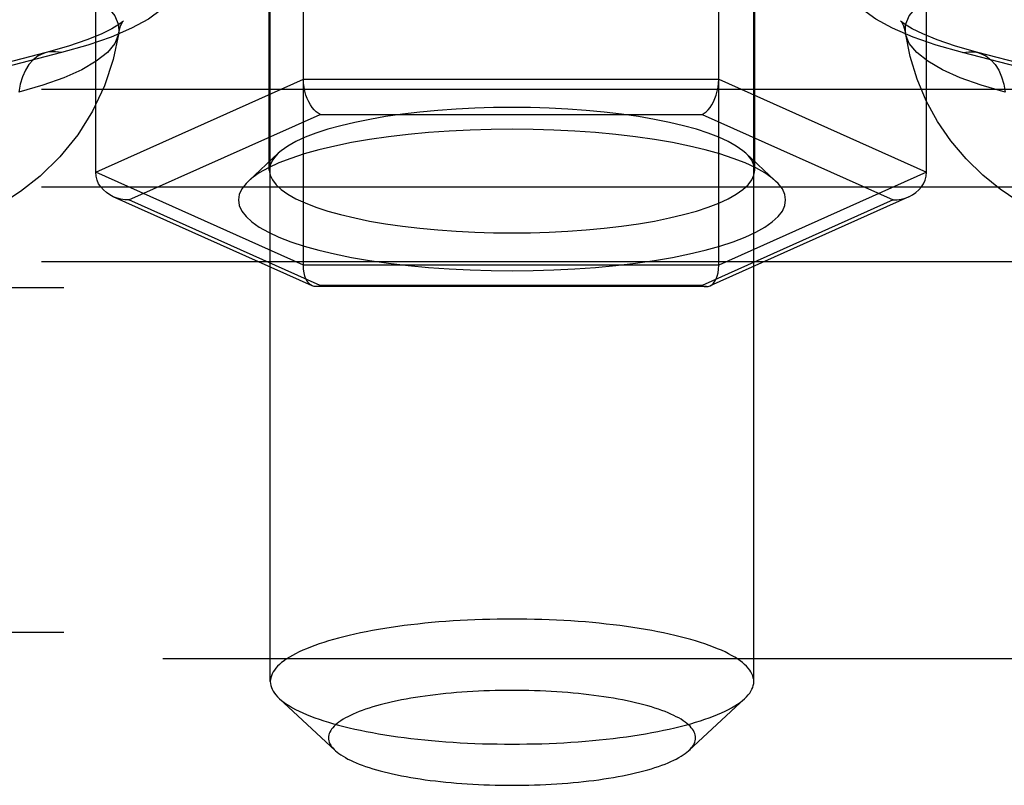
# Model space of a CAD drawing. Header units: inches. Extents: x 0 to 189, y 0 to 122.
# Tile 179 of 226: x 83.593 to 84.607, y 84.284 to 85.072. Entities that reach past the tile are written whole.
import ezdxf

# ---------------------------------------------------------------- set-up
doc = ezdxf.new("R2010")
doc.units = ezdxf.units.IN
doc.header["$LTSCALE"] = 10.388889
doc.header["$MEASUREMENT"] = 0
doc.linetypes.add('HIDDEN', pattern=[0.2, 0.1, -0.1])
doc.layers.add('DEFAULT_2', color=8, linetype='HIDDEN')

msp = doc.modelspace()

# ---------------------------------------------------------------- linework, layer by layer
at = {"layer": 'DEFAULT_2', "color": 8, "linetype": 'HIDDEN'}
for p, q in [((83.851, 84.3904), (83.851, 85.5109)), ((84.349, 84.3904), (84.349, 85.5109)), ((83.8851, 84.8193), (83.8851, 85.3248)), ((84.3129, 84.8193), (84.3129, 85.3241)), ((83.85, 84.9173), (83.85, 85.2792)), ((84.35, 84.9173), (84.35, 85.2792)), ((83.6712, 84.9152), (83.6712, 85.2292)), ((84.5268, 84.9152), (84.5268, 85.2279)), ((83.6202, 85.0385), (83.3873, 84.9783)), ((83.6359, 85.0384), (83.403, 84.9781)), ((84.797, 84.9781), (84.5641, 85.0384)), ((84.8127, 84.9783), (84.5798, 85.0385)), ((83.6712, 84.9152), (83.8851, 85.0111)), ((83.8851, 85.0111), (84.3129, 85.0111)), ((84.3129, 85.0111), (84.5268, 84.9152)), ((81.5375, 85.0007), (85.683, 85.0007)), ((83.7054, 84.8866), (83.9022, 84.9748)), ((83.9022, 84.9748), (84.2958, 84.9748)), ((84.2958, 84.9748), (84.4926, 84.8866)), ((83.8591, 84.9347), (83.8285, 84.9061)), ((84.3409, 84.9347), (84.3715, 84.9061)), ((83.8851, 84.8193), (83.6712, 84.9152)), ((84.5268, 84.9152), (84.3129, 84.8193)), ((81.5375, 84.9002), (85.683, 84.9002)), ((83.8941, 84.7981), (83.6893, 84.89)), ((83.9022, 84.7984), (83.7054, 84.8866)), ((84.4926, 84.8866), (84.2958, 84.7984)), ((84.5088, 84.89), (84.3039, 84.7981)), ((81.5375, 84.8231), (85.716, 84.8231)), ((84.3129, 84.8193), (83.8851, 84.8193)), ((85.716, 84.7962), (81.5375, 84.7962)), ((84.3002, 84.7973), (83.8978, 84.7973)), ((84.2958, 84.7984), (83.9022, 84.7984)), ((85.716, 84.441), (81.6625, 84.441)), ((81.6625, 84.4141), (85.716, 84.4141)), ((83.9179, 84.3193), (83.8601, 84.3731)), ((84.2821, 84.3193), (84.3399, 84.3731))]:
    msp.add_line(p, q, dxfattribs=at)
for points in [[(83.5732, 85.2031), (83.6058, 85.1969), (83.6359, 85.1898), (83.6632, 85.182), (83.6874, 85.1736), (83.7083, 85.1646), (83.7256, 85.1551), (83.7393, 85.1451), (83.7492, 85.1349), (83.7551, 85.1245), (83.7571, 85.114), (83.755, 85.1035), (83.749, 85.0931), (83.7391, 85.0829), (83.7254, 85.073), (83.708, 85.0635), (83.687, 85.0545), (83.6631, 85.0462), (83.6359, 85.0384)], [(84.5641, 85.0384), (84.5369, 85.0462), (84.513, 85.0545), (84.492, 85.0635), (84.4746, 85.073), (84.4609, 85.0829), (84.451, 85.0931), (84.445, 85.1035), (84.4429, 85.114), (84.4449, 85.1245), (84.4508, 85.1349), (84.4607, 85.1451), (84.4744, 85.1551), (84.4917, 85.1646), (84.5126, 85.1736), (84.5368, 85.182), (84.5641, 85.1898), (84.5942, 85.1969), (84.6268, 85.2031)], [(83.0947, 85.1265), (83.122, 85.1329), (83.1518, 85.1385), (83.1837, 85.1433), (83.2173, 85.1471), (83.2523, 85.1501), (83.2884, 85.1521), (83.325, 85.1531), (83.3618, 85.1531), (83.3984, 85.1521), (83.4344, 85.1501), (83.4695, 85.1471), (83.5031, 85.1433), (83.535, 85.1385), (83.5648, 85.1329), (83.5921, 85.1265), (83.6168, 85.1194), (83.6384, 85.1117), (83.6568, 85.1035), (83.6718, 85.0948), (83.6832, 85.0857), (83.6908, 85.0764), (83.6947, 85.0669), (83.6949, 85.0587)], [(84.5051, 85.0587), (84.5053, 85.0669), (84.5092, 85.0764), (84.5168, 85.0857), (84.5282, 85.0948), (84.5432, 85.1035), (84.5616, 85.1117), (84.5832, 85.1194), (84.6079, 85.1265), (84.6352, 85.1329), (84.665, 85.1385), (84.6969, 85.1433), (84.7305, 85.1471), (84.7656, 85.1501), (84.8016, 85.1521), (84.8382, 85.1531), (84.875, 85.1531), (84.9116, 85.1521), (84.9477, 85.1501), (84.9827, 85.1471), (85.0163, 85.1433), (85.0482, 85.1385), (85.078, 85.1329), (85.1054, 85.1265)], [(83.6997, 85.0711), (83.6987, 85.0702), (83.6949, 85.0673), (83.6878, 85.063), (83.6769, 85.0576), (83.662, 85.0515), (83.6432, 85.0451), (83.6202, 85.0385)], [(83.6949, 85.0587), (83.6968, 85.0659), (83.6983, 85.069)], [(83.6983, 85.069), (83.6989, 85.0701), (83.6998, 85.0713), (83.6997, 85.0711)], [(84.505, 85.0674), (84.5013, 85.0703), (84.5002, 85.0713), (84.5011, 85.07), (84.5032, 85.0659), (84.5051, 85.0587)], [(84.5798, 85.0385), (84.5567, 85.0451), (84.5378, 85.0515), (84.523, 85.0577), (84.5121, 85.0631), (84.505, 85.0674)], [(83.6949, 85.0587), (83.6893, 85.0312), (83.6803, 85.0043), (83.668, 84.9782), (83.6526, 84.9538), (83.6342, 84.9311), (83.614, 84.9113), (83.5936, 84.8952), (83.5733, 84.8821), (83.5535, 84.8715), (83.5335, 84.8627), (83.512, 84.8549), (83.4892, 84.8483)], [(83.6949, 85.0587), (83.6947, 85.0574), (83.6908, 85.0479), (83.6832, 85.0386), (83.6718, 85.0295), (83.6568, 85.0208), (83.6384, 85.0125), (83.6168, 85.0048), (83.5921, 84.9978)], [(84.7108, 84.8483), (84.6906, 84.8541), (84.6716, 84.8607), (84.6541, 84.868), (84.637, 84.8764), (84.6199, 84.8862), (84.6026, 84.8979), (84.5849, 84.9123), (84.5678, 84.9289), (84.5521, 84.9474), (84.5383, 84.9676), (84.5266, 84.9888), (84.5171, 85.0112), (84.5099, 85.0346), (84.5051, 85.0587)], [(84.6079, 84.9978), (84.5832, 85.0048), (84.5616, 85.0125), (84.5432, 85.0208), (84.5282, 85.0295), (84.5168, 85.0386), (84.5092, 85.0479), (84.5053, 85.0574), (84.5051, 85.0587)], [(83.6202, 85.0385), (83.6175, 85.0377), (83.612, 85.035), (83.6069, 85.0311), (83.6024, 85.0261), (83.5987, 85.0202), (83.5957, 85.0134), (83.5935, 85.0059), (83.5921, 84.9978)], [(83.6359, 85.0384), (83.6296, 85.0394), (83.6234, 85.0392), (83.6202, 85.0385)], [(84.5641, 85.0384), (84.5704, 85.0394), (84.5766, 85.0392), (84.5798, 85.0385)], [(84.5798, 85.0385), (84.5825, 85.0377), (84.588, 85.035), (84.5931, 85.0311), (84.5976, 85.0261), (84.6013, 85.0202), (84.6043, 85.0134), (84.6065, 85.0059), (84.6079, 84.9978)], [(83.9022, 84.9748), (83.9002, 84.9759), (83.8981, 84.9775), (83.8961, 84.9794), (83.8942, 84.9818), (83.8923, 84.9845), (83.8906, 84.9876), (83.8891, 84.991), (83.8877, 84.9947), (83.8866, 84.9986), (83.8858, 85.0027), (83.8853, 85.0069), (83.8851, 85.0111)], [(84.2958, 84.9748), (84.2979, 84.9759), (84.2999, 84.9775), (84.3019, 84.9794), (84.3039, 84.9818), (84.3057, 84.9845), (84.3074, 84.9876), (84.309, 84.991), (84.3103, 84.9947), (84.3114, 84.9986), (84.3122, 85.0027), (84.3128, 85.0069), (84.3129, 85.0111)], [(84.1, 84.982), (84.0809, 84.9818), (84.0617, 84.9813), (84.0426, 84.9803), (84.0236, 84.9789), (84.0051, 84.9772), (83.9871, 84.9751), (83.9698, 84.9726), (83.9534, 84.9697), (83.9379, 84.9666), (83.9235, 84.9631), (83.9101, 84.9594), (83.898, 84.9554), (83.887, 84.9512), (83.8774, 84.9468), (83.8691, 84.9421), (83.8623, 84.9374), (83.8591, 84.9347)], [(84.3409, 84.9347), (84.3377, 84.9374), (84.3309, 84.9421), (84.3226, 84.9468), (84.313, 84.9512), (84.3021, 84.9554), (84.2899, 84.9594), (84.2766, 84.9631), (84.2621, 84.9666), (84.2467, 84.9697), (84.2302, 84.9726), (84.2129, 84.9751), (84.195, 84.9772), (84.1764, 84.9789), (84.1575, 84.9803), (84.1383, 84.9813), (84.1191, 84.9818), (84.1, 84.982)], [(84.1, 84.9595), (84.0784, 84.9593), (84.0568, 84.9587), (84.0353, 84.9576), (84.0139, 84.956), (83.993, 84.9541), (83.9727, 84.9517), (83.9533, 84.9489), (83.9347, 84.9457), (83.9173, 84.9421), (83.901, 84.9382), (83.8859, 84.934), (83.8722, 84.9295), (83.8599, 84.9248), (83.849, 84.9198), (83.8397, 84.9146), (83.832, 84.9092), (83.8285, 84.9061)], [(84.3715, 84.9061), (84.368, 84.9092), (84.3603, 84.9145), (84.351, 84.9198), (84.3401, 84.9248), (84.3278, 84.9295), (84.3141, 84.934), (84.299, 84.9382), (84.2828, 84.9421), (84.2653, 84.9457), (84.2468, 84.9488), (84.2273, 84.9517), (84.207, 84.9541), (84.1861, 84.956), (84.1648, 84.9576), (84.1432, 84.9587), (84.1216, 84.9593), (84.1, 84.9595)], [(83.8591, 84.9347), (83.8569, 84.9325), (83.8531, 84.9275), (83.8508, 84.9224), (83.85, 84.9173)], [(84.35, 84.9173), (84.3492, 84.9224), (84.3469, 84.9275), (84.3431, 84.9325), (84.3409, 84.9347)], [(83.6893, 84.89), (83.6856, 84.8919), (83.6822, 84.8942), (83.6791, 84.8969), (83.6764, 84.9), (83.6742, 84.9034), (83.6726, 84.9071), (83.6716, 84.9111), (83.6712, 84.9152)], [(83.85, 84.9173), (83.8508, 84.9123), (83.8531, 84.9072), (83.8569, 84.9022), (83.8623, 84.8973), (83.8691, 84.8925), (83.8774, 84.8879), (83.887, 84.8835), (83.8979, 84.8792), (83.9101, 84.8752), (83.9234, 84.8715), (83.9379, 84.8681), (83.9533, 84.8649), (83.9698, 84.8621), (83.9871, 84.8596), (84.005, 84.8575), (84.0236, 84.8557), (84.0425, 84.8544), (84.0617, 84.8534), (84.0809, 84.8528), (84.1, 84.8526)], [(84.1, 84.8526), (84.1191, 84.8528), (84.1383, 84.8534), (84.1574, 84.8544), (84.1764, 84.8557), (84.1949, 84.8575), (84.2129, 84.8596), (84.2302, 84.8621), (84.2466, 84.8649), (84.2621, 84.8681), (84.2765, 84.8715), (84.2899, 84.8752), (84.302, 84.8792), (84.313, 84.8834), (84.3226, 84.8879), (84.3309, 84.8925), (84.3377, 84.8973), (84.3431, 84.9022), (84.3469, 84.9072), (84.3492, 84.9122), (84.35, 84.9173)], [(84.5088, 84.89), (84.5124, 84.8919), (84.5158, 84.8942), (84.5189, 84.8969), (84.5216, 84.9), (84.5238, 84.9034), (84.5254, 84.9071), (84.5265, 84.9111), (84.5268, 84.9152)], [(83.8285, 84.9061), (83.826, 84.9036), (83.8216, 84.898), (83.819, 84.8923), (83.8182, 84.8866), (83.819, 84.8809), (83.8216, 84.8752), (83.826, 84.8695), (83.832, 84.864), (83.8397, 84.8586), (83.849, 84.8534), (83.8599, 84.8484), (83.8722, 84.8436), (83.8859, 84.8391), (83.901, 84.8349), (83.9172, 84.831), (83.9347, 84.8275), (83.9532, 84.8243), (83.9727, 84.8215), (83.993, 84.8191), (84.0139, 84.8171), (84.0352, 84.8156), (84.0568, 84.8145), (84.0784, 84.8138), (84.1, 84.8136)], [(84.1, 84.8136), (84.1216, 84.8138), (84.1432, 84.8145), (84.1648, 84.8156), (84.1861, 84.8171), (84.207, 84.8191), (84.2273, 84.8215), (84.2467, 84.8243), (84.2653, 84.8275), (84.2827, 84.831), (84.299, 84.8349), (84.3141, 84.8391), (84.3278, 84.8436), (84.3401, 84.8484), (84.351, 84.8534), (84.3603, 84.8586), (84.368, 84.864), (84.374, 84.8695), (84.3784, 84.8751), (84.381, 84.8808), (84.3818, 84.8866), (84.381, 84.8923), (84.3784, 84.898), (84.374, 84.9036), (84.3715, 84.9061)], [(83.7054, 84.8866), (83.7013, 84.8868), (83.6972, 84.8874), (83.6932, 84.8885), (83.6893, 84.89)], [(84.4926, 84.8866), (84.4967, 84.8868), (84.5008, 84.8874), (84.5048, 84.8885), (84.5088, 84.89)], [(83.8941, 84.7981), (83.8923, 84.7992), (83.8906, 84.8008), (83.8891, 84.8028), (83.8877, 84.8053), (83.8866, 84.8082), (83.8858, 84.8116), (83.8853, 84.8153), (83.8851, 84.8193)], [(84.3039, 84.7981), (84.3057, 84.7992), (84.3074, 84.8008), (84.309, 84.8028), (84.3103, 84.8053), (84.3114, 84.8082), (84.3122, 84.8116), (84.3127, 84.8153), (84.3129, 84.8193)], [(83.8978, 84.7973), (83.8961, 84.7975), (83.8941, 84.7981)], [(83.9022, 84.7984), (83.9002, 84.7976), (83.8981, 84.7974), (83.8978, 84.7973)], [(84.2958, 84.7984), (84.2979, 84.7976), (84.2999, 84.7974), (84.3002, 84.7973)], [(84.3002, 84.7973), (84.3019, 84.7975), (84.3039, 84.7981)], [(84.1, 84.4548), (84.0923, 84.4548), (84.0847, 84.4547), (84.077, 84.4545), (84.0694, 84.4543), (84.0618, 84.4541), (84.0542, 84.4537), (84.0467, 84.4533), (84.0393, 84.4529), (84.0319, 84.4524), (84.0245, 84.4518), (84.0172, 84.4512), (84.0101, 84.4505), (84.0029, 84.4497), (83.9959, 84.4489), (83.989, 84.4481), (83.9822, 84.4472), (83.9755, 84.4462), (83.9689, 84.4452), (83.9625, 84.4441), (83.9561, 84.443), (83.9499, 84.4418), (83.9439, 84.4406), (83.938, 84.4393), (83.9323, 84.438), (83.9267, 84.4366), (83.9212, 84.4352), (83.916, 84.4338), (83.9109, 84.4323), (83.906, 84.4308), (83.9013, 84.4292), (83.8968, 84.4276), (83.8924, 84.426), (83.8883, 84.4243), (83.8844, 84.4226), (83.8806, 84.4209), (83.8771, 84.4191), (83.8738, 84.4173), (83.8707, 84.4155), (83.8678, 84.4137), (83.8652, 84.4118), (83.8627, 84.4099), (83.8605, 84.408), (83.8585, 84.4061), (83.8568, 84.4042), (83.8552, 84.4022), (83.8539, 84.4003), (83.8529, 84.3983), (83.8521, 84.3963), (83.8515, 84.3943), (83.8511, 84.3924), (83.851, 84.3904)], [(84.349, 84.3904), (84.3489, 84.3924), (84.3485, 84.3943), (84.3479, 84.3963), (84.3471, 84.3983), (84.3461, 84.4003), (84.3448, 84.4022), (84.3432, 84.4042), (84.3415, 84.4061), (84.3395, 84.408), (84.3373, 84.4099), (84.3348, 84.4118), (84.3322, 84.4137), (84.3293, 84.4155), (84.3262, 84.4173), (84.3229, 84.4191), (84.3194, 84.4209), (84.3156, 84.4226), (84.3117, 84.4243), (84.3076, 84.426), (84.3032, 84.4276), (84.2987, 84.4292), (84.294, 84.4308), (84.2891, 84.4323), (84.284, 84.4338), (84.2788, 84.4352), (84.2733, 84.4366), (84.2678, 84.438), (84.262, 84.4393), (84.2561, 84.4406), (84.2501, 84.4418), (84.2439, 84.443), (84.2375, 84.4441), (84.2311, 84.4452), (84.2245, 84.4462), (84.2178, 84.4472), (84.211, 84.4481), (84.2041, 84.4489), (84.1971, 84.4497), (84.1899, 84.4505), (84.1828, 84.4512), (84.1755, 84.4518), (84.1681, 84.4524), (84.1607, 84.4529), (84.1533, 84.4533), (84.1458, 84.4537), (84.1382, 84.4541), (84.1306, 84.4543), (84.123, 84.4545), (84.1153, 84.4547), (84.1077, 84.4548), (84.1, 84.4548)], [(83.851, 84.3904), (83.8511, 84.3884), (83.8515, 84.3864), (83.8521, 84.3844), (83.8529, 84.3825), (83.8539, 84.3805), (83.8552, 84.3785), (83.8568, 84.3766), (83.8585, 84.3747), (83.8601, 84.3731)], [(84.3399, 84.3731), (84.3415, 84.3747), (84.3432, 84.3766), (84.3448, 84.3785), (84.3461, 84.3805), (84.3471, 84.3825), (84.3479, 84.3844), (84.3485, 84.3864), (84.3489, 84.3884), (84.349, 84.3904)], [(84.1, 84.3813), (84.0942, 84.3813), (84.0884, 84.3812), (84.0826, 84.3811), (84.0768, 84.381), (84.071, 84.3808), (84.0653, 84.3805), (84.0596, 84.3802), (84.0539, 84.3799), (84.0483, 84.3795), (84.0427, 84.379), (84.0372, 84.3786), (84.0317, 84.378), (84.0263, 84.3775), (84.021, 84.3769), (84.0158, 84.3762), (84.0106, 84.3755), (84.0055, 84.3748), (84.0005, 84.374), (83.9956, 84.3732), (83.9908, 84.3723), (83.9861, 84.3715), (83.9815, 84.3705), (83.977, 84.3696), (83.9727, 84.3686), (83.9684, 84.3675), (83.9643, 84.3665), (83.9603, 84.3654), (83.9565, 84.3642), (83.9528, 84.3631), (83.9492, 84.3619), (83.9457, 84.3607), (83.9424, 84.3594), (83.9393, 84.3582), (83.9363, 84.3569), (83.9335, 84.3556), (83.9308, 84.3542), (83.9283, 84.3529), (83.9259, 84.3515), (83.9238, 84.3501), (83.9217, 84.3487), (83.9199, 84.3473), (83.9182, 84.3458), (83.9167, 84.3444), (83.9154, 84.3429), (83.9142, 84.3414), (83.9132, 84.3399), (83.9124, 84.3384), (83.9118, 84.3369), (83.9114, 84.3354), (83.9111, 84.3339), (83.911, 84.3324), (83.9111, 84.3309), (83.9114, 84.3294), (83.9118, 84.3279), (83.9124, 84.3264), (83.9132, 84.3249), (83.9142, 84.3234), (83.9154, 84.322), (83.9167, 84.3205), (83.9179, 84.3193)], [(84.2821, 84.3193), (84.2833, 84.3205), (84.2846, 84.322), (84.2858, 84.3234), (84.2868, 84.3249), (84.2876, 84.3264), (84.2882, 84.3279), (84.2886, 84.3294), (84.2889, 84.3309), (84.289, 84.3324), (84.2889, 84.3339), (84.2886, 84.3354), (84.2882, 84.3369), (84.2876, 84.3384), (84.2868, 84.3399), (84.2858, 84.3414), (84.2846, 84.3429), (84.2833, 84.3444), (84.2818, 84.3458), (84.2801, 84.3473), (84.2783, 84.3487), (84.2762, 84.3501), (84.2741, 84.3515), (84.2717, 84.3529), (84.2692, 84.3542), (84.2665, 84.3556), (84.2637, 84.3569), (84.2607, 84.3582), (84.2576, 84.3594), (84.2543, 84.3607), (84.2508, 84.3619), (84.2472, 84.3631), (84.2435, 84.3642), (84.2397, 84.3654), (84.2357, 84.3665), (84.2316, 84.3675), (84.2273, 84.3686), (84.223, 84.3696), (84.2185, 84.3705), (84.2139, 84.3715), (84.2092, 84.3723), (84.2044, 84.3732), (84.1995, 84.374), (84.1945, 84.3748), (84.1894, 84.3755), (84.1842, 84.3762), (84.179, 84.3769), (84.1737, 84.3775), (84.1683, 84.378), (84.1628, 84.3786), (84.1573, 84.379), (84.1517, 84.3795), (84.1461, 84.3799), (84.1404, 84.3802), (84.1347, 84.3805), (84.129, 84.3808), (84.1232, 84.381), (84.1174, 84.3811), (84.1116, 84.3812), (84.1058, 84.3813), (84.1, 84.3813)], [(83.8601, 84.3731), (83.8605, 84.3727), (83.8627, 84.3708), (83.8652, 84.369), (83.8678, 84.3671), (83.8707, 84.3653), (83.8738, 84.3634), (83.8771, 84.3617), (83.8806, 84.3599), (83.8844, 84.3582), (83.8883, 84.3565), (83.8924, 84.3548), (83.8968, 84.3531), (83.9013, 84.3515), (83.906, 84.35), (83.9109, 84.3484), (83.916, 84.347), (83.9212, 84.3455), (83.9267, 84.3441), (83.9323, 84.3428), (83.938, 84.3414), (83.9439, 84.3402), (83.9499, 84.3389), (83.9561, 84.3378), (83.9625, 84.3367), (83.9689, 84.3356), (83.9755, 84.3346), (83.9822, 84.3336), (83.989, 84.3327), (83.9959, 84.3318), (84.0029, 84.331), (84.0101, 84.3303), (84.0172, 84.3296), (84.0245, 84.329), (84.0319, 84.3284), (84.0393, 84.3279), (84.0467, 84.3274), (84.0542, 84.327), (84.0618, 84.3267), (84.0694, 84.3264), (84.077, 84.3262), (84.0847, 84.3261), (84.0923, 84.326), (84.1, 84.3259)], [(84.1, 84.3259), (84.1077, 84.326), (84.1153, 84.3261), (84.123, 84.3262), (84.1306, 84.3264), (84.1382, 84.3267), (84.1458, 84.327), (84.1533, 84.3274), (84.1607, 84.3279), (84.1681, 84.3284), (84.1755, 84.329), (84.1828, 84.3296), (84.1899, 84.3303), (84.1971, 84.331), (84.2041, 84.3318), (84.211, 84.3327), (84.2178, 84.3336), (84.2245, 84.3346), (84.2311, 84.3356), (84.2375, 84.3367), (84.2439, 84.3378), (84.2501, 84.3389), (84.2561, 84.3402), (84.262, 84.3414), (84.2678, 84.3428), (84.2733, 84.3441), (84.2788, 84.3455), (84.284, 84.347), (84.2891, 84.3484), (84.294, 84.35), (84.2987, 84.3515), (84.3032, 84.3531), (84.3076, 84.3548), (84.3117, 84.3565), (84.3156, 84.3582), (84.3194, 84.3599), (84.3229, 84.3617), (84.3262, 84.3634), (84.3293, 84.3653), (84.3322, 84.3671), (84.3348, 84.369), (84.3373, 84.3708), (84.3395, 84.3727), (84.3399, 84.3731)], [(83.9179, 84.3193), (83.9182, 84.319), (83.9199, 84.3176), (83.9217, 84.3162), (83.9238, 84.3148), (83.9259, 84.3134), (83.9283, 84.312), (83.9308, 84.3106), (83.9335, 84.3093), (83.9363, 84.308), (83.9393, 84.3067), (83.9424, 84.3054), (83.9457, 84.3042), (83.9492, 84.3029), (83.9528, 84.3018), (83.9565, 84.3006), (83.9603, 84.2995), (83.9643, 84.2984), (83.9684, 84.2973), (83.9727, 84.2963), (83.977, 84.2953), (83.9815, 84.2943), (83.9861, 84.2934), (83.9908, 84.2925), (83.9956, 84.2916), (84.0005, 84.2908), (84.0055, 84.2901), (84.0106, 84.2893), (84.0158, 84.2886), (84.021, 84.288), (84.0263, 84.2874), (84.0317, 84.2868), (84.0372, 84.2863), (84.0427, 84.2858), (84.0483, 84.2854), (84.0539, 84.285), (84.0596, 84.2846), (84.0653, 84.2843), (84.071, 84.2841), (84.0768, 84.2839), (84.0826, 84.2837), (84.0884, 84.2836), (84.0942, 84.2835), (84.1, 84.2835)], [(84.1, 84.2835), (84.1058, 84.2835), (84.1116, 84.2836), (84.1174, 84.2837), (84.1232, 84.2839), (84.129, 84.2841), (84.1347, 84.2843), (84.1404, 84.2846), (84.1461, 84.285), (84.1517, 84.2854), (84.1573, 84.2858), (84.1628, 84.2863), (84.1683, 84.2868), (84.1737, 84.2874), (84.179, 84.288), (84.1842, 84.2886), (84.1894, 84.2893), (84.1945, 84.2901), (84.1995, 84.2908), (84.2044, 84.2916), (84.2092, 84.2925), (84.2139, 84.2934), (84.2185, 84.2943), (84.223, 84.2953), (84.2273, 84.2963), (84.2316, 84.2973), (84.2357, 84.2984), (84.2397, 84.2995), (84.2435, 84.3006), (84.2472, 84.3018), (84.2508, 84.3029), (84.2543, 84.3042), (84.2576, 84.3054), (84.2607, 84.3067), (84.2637, 84.308), (84.2665, 84.3093), (84.2692, 84.3106), (84.2717, 84.312), (84.2741, 84.3134), (84.2762, 84.3148), (84.2783, 84.3162), (84.2801, 84.3176), (84.2818, 84.319), (84.2821, 84.3193)]]:
    msp.add_lwpolyline(points, dxfattribs=at)

doc.saveas('drawing.dxf')
